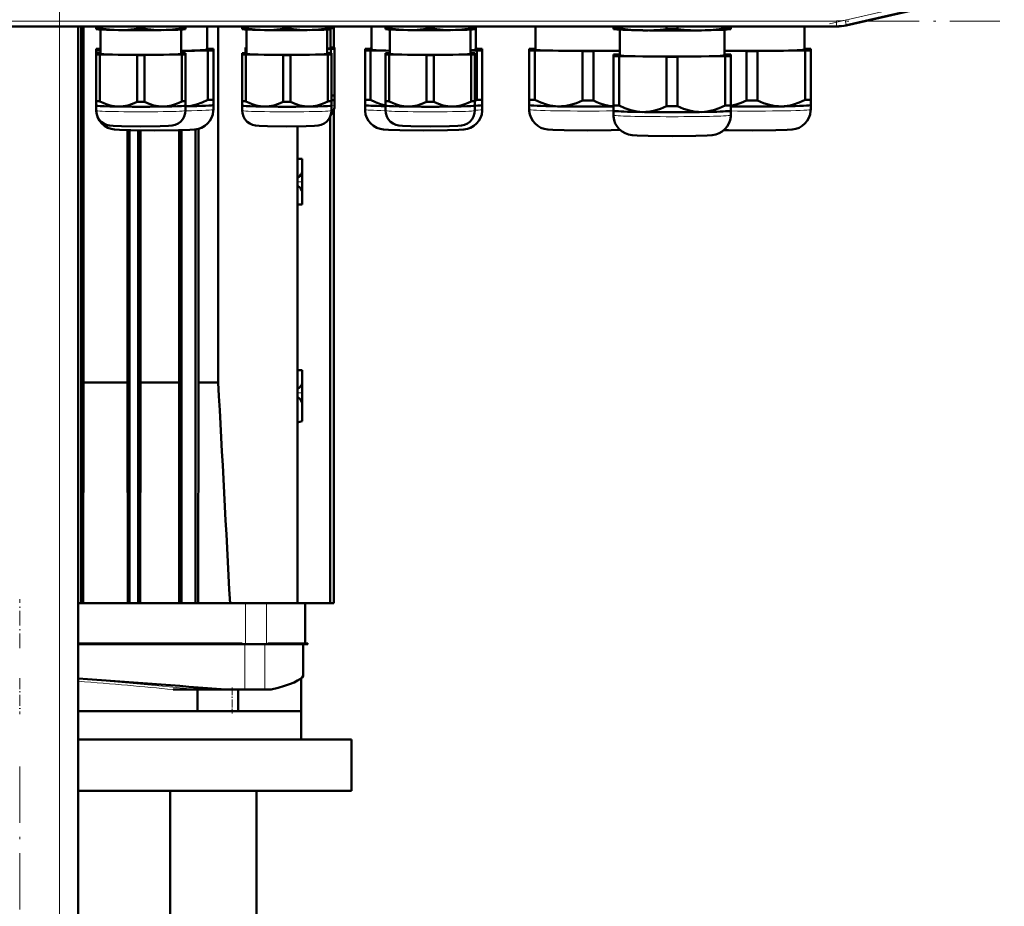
# Model space of a CAD drawing. Extents: x -1438 to 1837, y -1580 to 612.
# Tile 42 of 90: x -1003 to -793, y 120 to 309. Entities that reach past the tile are written whole.
import ezdxf

# ---------------------------------------------------------------- set-up
doc = ezdxf.new("R2010")
doc.units = 0
doc.linetypes.add('DASHDOT', pattern=[18.5, 12, -3, 0.5, -3])

msp = doc.modelspace()

# ---------------------------------------------------------------- linework, layer by layer
at = {"color": 7, "linetype": 'DASHDOT', "lineweight": 18}
for p, q in [((-994.23, -326), (-994.23, 364.9)), ((-830.1, 307.95), (-792.84, 316.55)), ((-1211.46, 308.51), (-793.79, 308.51)), ((-1002.73, 149.72), (-1002.73, 86.84))]:
    msp.add_line(p, q, dxfattribs=at)
at = {"color": 7, "lineweight": 18}
for p, q in [((-826.78, 308.72), (-796.16, 315.79)), ((-826.56, 307.74), (-795.93, 314.81)), ((-826.56, 307.74), (-826.78, 308.72)), ((-1176.66, 308.51), (-828.6, 308.51)), ((-1176.66, 307.51), (-828.6, 307.51)), ((-994.23, -268.42), (-994.23, 307.33)), ((-828.6, 307.51), (-828.6, 308.51)), ((-828.6, 307.51), (-828.6, 307.33)), ((-826.56, 307.74), (-826.51, 307.56)), ((-954.59, 175.78), (-954.59, 184.48)), ((-950.11, 175.78), (-950.11, 184.48)), ((-973.74, 175.78), (-973.75, 175.88)), ((-957.77, 175.78), (-957.78, 175.88)), ((-954.74, 175.78), (-954.74, 166.08)), ((-950.45, 175.78), (-950.45, 166.08)), ((-948.42, 175.78), (-948.45, 175.88)), ((-944.22, 175.78), (-944.25, 175.88)), ((-970.06, 166.08), (-970.04, 166.08)), ((-952.41, 166.08), (-952.4, 166.08))]:
    msp.add_line(p, q, dxfattribs=at)
at = {"color": 7, "lineweight": 50}
for p, q in [((-826.52, 307.56), (-800.94, 313.47)), ((-828.6, 307.33), (-1176.66, 307.33)), ((-990.23, -268.42), (-990.23, 307.33)), ((-989.66, 184.48), (-989.66, 307.33)), ((-989.16, 231.52), (-989.16, 307.33)), ((-986.4, 306.98), (-986.4, 307.33)), ((-986.4, 306.98), (-986.4, 306.8)), ((-986.35, 306.79), (-986.4, 306.8)), ((-985.62, 306.94), (-985.62, 307.33)), ((-985.5, 301.52), (-985.5, 306.71)), ((-977.68, 306.82), (-977.68, 307.33)), ((-976.12, 306.82), (-976.12, 307.33)), ((-968.3, 306.71), (-968.3, 301.52)), ((-968.18, 306.94), (-968.18, 307.33)), ((-967.44, 306.79), (-967.4, 306.8)), ((-967.4, 306.98), (-967.4, 307.33)), ((-967.4, 306.8), (-967.4, 306.98)), ((-962.8, 302.42), (-962.8, 307.33)), ((-960.41, 231.52), (-960.41, 307.33)), ((-955.28, 306.98), (-955.28, 307.33)), ((-955.28, 306.98), (-955.28, 306.8)), ((-955.23, 306.79), (-955.28, 306.8)), ((-954.5, 306.94), (-954.5, 307.33)), ((-954.38, 301.52), (-954.38, 306.71)), ((-946.55, 306.82), (-946.55, 307.33)), ((-945, 306.82), (-945, 307.33)), ((-937.18, 306.71), (-937.18, 301.52)), ((-937.05, 306.94), (-937.05, 307.33)), ((-936.51, 306.76), (-936.51, 302.72)), ((-936.32, 306.79), (-936.28, 306.8)), ((-936.28, 306.98), (-936.28, 307.33)), ((-936.28, 306.8), (-936.28, 306.98)), ((-935.73, 307.33), (-935.73, 302.84)), ((-927.76, 307.33), (-927.76, 302.42)), ((-924.72, 306.98), (-924.72, 307.33)), ((-924.72, 306.98), (-924.72, 306.8)), ((-924.68, 306.79), (-924.72, 306.8)), ((-923.95, 306.94), (-923.95, 307.33)), ((-923.82, 301.52), (-923.82, 306.71)), ((-916, 306.82), (-916, 307.33)), ((-914.45, 306.82), (-914.45, 307.33)), ((-906.62, 306.71), (-906.62, 301.52)), ((-906.5, 306.94), (-906.5, 307.33)), ((-905.77, 306.79), (-905.72, 306.8)), ((-905.72, 306.98), (-905.72, 307.33)), ((-905.72, 306.8), (-905.72, 306.98)), ((-905.46, 302.42), (-905.46, 307.33)), ((-892.76, 307.33), (-892.76, 302.42)), ((-876.16, 307.01), (-876.16, 307.33)), ((-876.16, 307.01), (-876.16, 306.8)), ((-876.1, 306.78), (-876.16, 306.8)), ((-874.97, 306.96), (-874.97, 307.33)), ((-874.81, 306.67), (-874.81, 301.22)), ((-864.84, 306.8), (-864.84, 307.33)), ((-862.47, 306.8), (-862.47, 307.33)), ((-852.51, 301.22), (-852.51, 306.67)), ((-852.34, 306.96), (-852.34, 307.33)), ((-851.22, 306.78), (-851.16, 306.8)), ((-851.16, 307.01), (-851.16, 307.33)), ((-851.16, 306.8), (-851.16, 307.01)), ((-835.46, 302.42), (-835.46, 307.33)), ((-986.45, 302.57), (-986.45, 302.26)), ((-986.45, 302.26), (-986.45, 291.76)), ((-962.64, 302.62), (-962.8, 302.63)), ((-961.45, 302.26), (-961.45, 302.57)), ((-961.45, 302.26), (-961.45, 291.76)), ((-954.61, 302.84), (-954.61, 302.6)), ((-954.61, 302.6), (-954.61, 301.67)), ((-937.18, 302.55), (-936.38, 302.56)), ((-936.38, 302.87), (-936.51, 302.87)), ((-936.38, 302.56), (-936.38, 301.64)), ((-935.61, 302.6), (-935.61, 302.84)), ((-935.61, 302.6), (-935.61, 292.64)), ((-929.11, 302.57), (-929.11, 302.26)), ((-929.11, 302.26), (-929.11, 291.76)), ((-927.76, 302.63), (-927.92, 302.62)), ((-905.29, 302.62), (-905.46, 302.63)), ((-904.11, 302.26), (-904.11, 302.57)), ((-904.11, 302.26), (-904.11, 291.76)), ((-894.11, 302.57), (-894.11, 302.26)), ((-894.11, 302.26), (-894.11, 291.76)), ((-892.76, 302.63), (-892.92, 302.62)), ((-835.29, 302.62), (-835.46, 302.63)), ((-834.11, 302.26), (-834.11, 302.57)), ((-834.11, 302.26), (-834.11, 291.76)), ((-986.4, 301.64), (-986.4, 301.4)), ((-986.4, 301.4), (-986.4, 291.44)), ((-985.5, 301.67), (-985.62, 301.67)), ((-985.62, 301.36), (-977.68, 301.24)), ((-985.62, 301.36), (-985.62, 291.4)), ((-977.68, 301.24), (-977.68, 291.28)), ((-976.12, 301.24), (-968.18, 301.36)), ((-976.12, 301.24), (-976.12, 291.28)), ((-968.3, 302.12), (-962.64, 302.21)), ((-968.18, 301.67), (-968.3, 301.67)), ((-968.18, 301.36), (-968.18, 291.4)), ((-967.4, 301.4), (-967.4, 301.64)), ((-967.4, 301.4), (-967.4, 291.44)), ((-962.64, 302.21), (-962.64, 291.71)), ((-955.28, 301.64), (-955.28, 301.4)), ((-955.28, 301.4), (-955.28, 291.44)), ((-954.38, 301.67), (-954.5, 301.67)), ((-954.5, 301.36), (-946.55, 301.24)), ((-954.5, 301.36), (-954.5, 291.4)), ((-946.55, 301.24), (-946.55, 291.28)), ((-945, 301.24), (-937.05, 301.36)), ((-945, 301.24), (-945, 291.28)), ((-937.05, 301.67), (-937.18, 301.67)), ((-937.05, 301.36), (-937.05, 291.4)), ((-936.28, 301.4), (-936.28, 301.64)), ((-936.28, 301.4), (-936.28, 291.44)), ((-927.92, 302.21), (-923.82, 302.15)), ((-927.92, 302.21), (-927.92, 291.71)), ((-924.72, 301.64), (-924.72, 301.4)), ((-924.72, 301.4), (-924.72, 291.44)), ((-923.82, 301.67), (-923.95, 301.67)), ((-923.95, 301.36), (-916, 301.24)), ((-923.95, 301.36), (-923.95, 291.4)), ((-916, 301.24), (-916, 291.28)), ((-914.45, 301.24), (-906.5, 301.36)), ((-914.45, 301.24), (-914.45, 291.28)), ((-906.62, 302.19), (-905.29, 302.21)), ((-906.5, 301.67), (-906.62, 301.67)), ((-906.5, 301.36), (-906.5, 291.4)), ((-905.72, 301.4), (-905.72, 301.64)), ((-905.72, 301.4), (-905.72, 291.44)), ((-905.29, 302.21), (-905.29, 291.71)), ((-892.92, 302.21), (-882.79, 302.06)), ((-892.92, 302.21), (-892.92, 291.71)), ((-882.79, 302.06), (-882.79, 291.55)), ((-880.42, 302.06), (-874.81, 302.14)), ((-880.42, 302.06), (-880.42, 291.55)), ((-876.16, 301.37), (-876.16, 301.06)), ((-876.16, 301.06), (-876.16, 290.56)), ((-874.81, 301.43), (-874.97, 301.42)), ((-874.97, 301.01), (-864.84, 300.86)), ((-874.97, 301.01), (-874.97, 290.51)), ((-864.84, 300.86), (-864.84, 290.35)), ((-862.47, 300.86), (-852.34, 301.01)), ((-862.47, 300.86), (-862.47, 290.35)), ((-852.51, 302.13), (-847.79, 302.06)), ((-852.34, 301.42), (-852.51, 301.43)), ((-852.34, 301.01), (-852.34, 290.51)), ((-851.16, 301.06), (-851.16, 301.37)), ((-851.16, 301.06), (-851.16, 290.56)), ((-847.79, 302.06), (-847.79, 291.55)), ((-845.42, 302.06), (-835.29, 302.21)), ((-845.42, 302.06), (-845.42, 291.55)), ((-835.29, 302.21), (-835.29, 291.71)), ((-986.45, 291.76), (-986.45, 290.61)), ((-961.45, 290.61), (-961.45, 291.76)), ((-935.61, 291.71), (-935.61, 292.64)), ((-929.11, 291.76), (-929.11, 290.61)), ((-904.11, 290.61), (-904.11, 291.76)), ((-894.11, 291.76), (-894.11, 290.61)), ((-834.11, 290.61), (-834.11, 291.76)), ((-986.45, 290.61), (-986.45, 289.66)), ((-986.45, 290.6), (-986.45, 290.61)), ((-986.4, 291.44), (-986.4, 290.51)), ((-986.4, 289.42), (-986.4, 290.51)), ((-986.4, 290.5), (-986.4, 290.51)), ((-967.4, 290.51), (-967.4, 291.44)), ((-967.4, 290.51), (-967.4, 289.42)), ((-967.4, 290.5), (-967.4, 290.51)), ((-961.46, 290.6), (-961.45, 290.61)), ((-961.45, 289.66), (-961.45, 290.61)), ((-955.28, 291.44), (-955.28, 290.51)), ((-955.28, 289.42), (-955.28, 290.51)), ((-955.27, 290.5), (-955.28, 290.51)), ((-936.28, 290.51), (-936.28, 291.44)), ((-936.28, 290.51), (-936.28, 289.42)), ((-936.28, 290.5), (-936.28, 290.51)), ((-935.73, 289.76), (-935.73, 184.48)), ((-935.61, 291.71), (-935.61, 290.62)), ((-935.61, 291.7), (-935.61, 291.71)), ((-929.11, 290.61), (-929.11, 289.66)), ((-929.1, 290.6), (-929.11, 290.61)), ((-924.72, 291.44), (-924.72, 290.51)), ((-924.72, 289.42), (-924.72, 290.51)), ((-924.72, 290.5), (-924.72, 290.51)), ((-905.73, 290.5), (-905.72, 290.51)), ((-905.72, 290.51), (-905.72, 291.44)), ((-905.72, 290.51), (-905.72, 289.42)), ((-904.11, 289.66), (-904.11, 290.61)), ((-904.11, 290.6), (-904.11, 290.61)), ((-894.11, 290.61), (-894.11, 289.66)), ((-894.1, 290.6), (-894.11, 290.61)), ((-876.16, 290.56), (-876.16, 289.41)), ((-851.16, 289.41), (-851.16, 290.56)), ((-834.11, 289.66), (-834.11, 290.61)), ((-834.11, 290.6), (-834.11, 290.61)), ((-936.56, 184.48), (-936.56, 288.1)), ((-876.16, 289.41), (-876.16, 288.46)), ((-876.15, 289.4), (-876.16, 289.41)), ((-851.16, 288.46), (-851.16, 289.41)), ((-851.16, 289.4), (-851.16, 289.41)), ((-964.62, 231.52), (-964.62, 285.55)), ((-943.48, 286.07), (-943.48, 184.48)), ((-979.77, 231.52), (-979.77, 285.27)), ((-979.29, 184.48), (-979.29, 285.26)), ((-977.49, 184.48), (-977.49, 285.23)), ((-976.95, 231.52), (-976.95, 285.22)), ((-968.77, 231.52), (-968.77, 285.25)), ((-968.23, 285.26), (-968.23, 184.48)), ((-965.23, 285.43), (-965.23, 184.48)), ((-942.48, 279.13), (-943.48, 279.15)), ((-942.48, 279.13), (-942.48, 276.58)), ((-942.48, 276.58), (-942.48, 274.28)), ((-942.48, 274.28), (-942.48, 271.73)), ((-942.48, 271.98), (-942.48, 269.43)), ((-942.48, 269.43), (-943.48, 269.4)), ((-943.48, 234.15), (-942.48, 234.13)), ((-942.48, 234.13), (-942.48, 231.58)), ((-989.23, 184.48), (-989.16, 231.52)), ((-989.16, 231.52), (-979.77, 231.52)), ((-979.71, 184.48), (-979.77, 231.52)), ((-977.02, 184.48), (-976.95, 231.52)), ((-976.95, 231.52), (-968.77, 231.52)), ((-968.7, 184.48), (-968.77, 231.52)), ((-964.71, 184.48), (-964.62, 231.52)), ((-964.62, 231.52), (-960.41, 231.52)), ((-942.48, 231.58), (-942.48, 229.28)), ((-942.48, 229.28), (-942.48, 226.73)), ((-942.48, 226.98), (-942.48, 223.28)), ((-943.48, 223.01), (-942.48, 223.28)), ((-990.23, 184.48), (-989.66, 184.48)), ((-989.66, 184.48), (-989.33, 184.48)), ((-979.54, 184.48), (-989.33, 184.48)), ((-979.29, 184.48), (-979.54, 184.48)), ((-977.49, 184.48), (-979.29, 184.48)), ((-977.49, 184.48), (-977.22, 184.48)), ((-968.39, 184.48), (-977.22, 184.48)), ((-968.23, 184.48), (-968.39, 184.48)), ((-968.23, 184.48), (-965.23, 184.48)), ((-965.23, 184.48), (-965.09, 184.48)), ((-954.59, 184.48), (-965.09, 184.48)), ((-950.11, 184.48), (-954.59, 184.48)), ((-946.89, 184.48), (-950.11, 184.48)), ((-946.89, 184.48), (-943.48, 184.48)), ((-944.17, 184.48), (-946.25, 184.48)), ((-942.53, 184.48), (-943.48, 184.48)), ((-936.56, 184.48), (-943.48, 184.48)), ((-941.91, 175.88), (-941.91, 184.48)), ((-935.73, 184.48), (-936.56, 184.48)), ((-990.23, 175.88), (-983.47, 175.88)), ((-990.23, 175.78), (-982.16, 175.78)), ((-975.16, 175.78), (-990.23, 175.78)), ((-973.11, 175.78), (-990.23, 175.78)), ((-983.47, 175.88), (-978.61, 175.88)), ((-982.16, 175.78), (-973.74, 175.78)), ((-978.61, 175.88), (-973.75, 175.88)), ((-973.75, 175.88), (-957.78, 175.88)), ((-973.74, 175.78), (-957.77, 175.78)), ((-957.78, 175.88), (-955.33, 175.88)), ((-957.77, 175.78), (-955.26, 175.78)), ((-954.74, 175.78), (-956.48, 175.78)), ((-954.59, 175.78), (-955.26, 175.78)), ((-954.74, 175.78), (-950.45, 175.78)), ((-950.11, 175.78), (-954.59, 175.78)), ((-950.45, 175.78), (-942.28, 175.78)), ((-949.88, 175.78), (-950.11, 175.78)), ((-949.88, 175.78), (-949.86, 175.88)), ((-949.88, 175.78), (-948.42, 175.78)), ((-949.86, 175.88), (-948.45, 175.88)), ((-948.45, 175.88), (-944.25, 175.88)), ((-948.42, 175.78), (-944.22, 175.78)), ((-944.25, 175.88), (-943.33, 175.88)), ((-944.22, 175.78), (-942.75, 175.78)), ((-943.33, 175.88), (-942.58, 175.88)), ((-942.75, 175.78), (-941.29, 175.78)), ((-942.58, 175.88), (-941.3, 175.88)), ((-942.28, 175.78), (-942.28, 169.12)), ((-941.3, 175.88), (-941.29, 175.78)), ((-942.73, 168.48), (-942.73, 161.48)), ((-942.29, 169.07), (-942.31, 169.02)), ((-942.31, 169.02), (-942.29, 169.07)), ((-967.1, 166.08), (-970.04, 166.08)), ((-965.69, 166.08), (-967.1, 166.08)), ((-965.27, 166.08), (-965.69, 166.08)), ((-965.07, 166.08), (-965.27, 166.08)), ((-958.8, 166.08), (-965.07, 166.08)), ((-964.86, 166.08), (-964.86, 161.48)), ((-958.8, 166.08), (-954.74, 166.08)), ((-956.18, 166.08), (-956.18, 161.48)), ((-954.74, 166.08), (-950.45, 166.08)), ((-950.45, 166.08), (-949.1, 166.08)), ((-990.23, 161.48), (-942.73, 161.48)), ((-964.86, 161.48), (-990.23, 161.48)), ((-957.48, 161.48), (-964.96, 161.48)), ((-942.73, 161.48), (-956.18, 161.48)), ((-942.73, 155.48), (-942.73, 161.48)), ((-990.23, 155.48), (-931.98, 155.48)), ((-931.98, 144.48), (-931.98, 155.48)), ((-990.23, 144.48), (-931.98, 144.48)), ((-970.66, 92.08), (-970.66, 144.48)), ((-952.23, 85.53), (-952.23, 144.48))]:
    msp.add_line(p, q, dxfattribs=at)
at = {"color": 7, "linetype": 'DASHDOT', "lineweight": 18, "ltscale": 0.118233}
msp.add_line((-943.48, 279.55), (-943.48, 274.82), dxfattribs=at)
at = {"color": 7, "linetype": 'DASHDOT', "lineweight": 18, "ltscale": 0.030028}
for p, q in [((-943.58, 274.28), (-942.38, 274.28)), ((-943.58, 229.28), (-942.38, 229.28))]:
    msp.add_line(p, q, dxfattribs=at)
at = {"color": 7, "linetype": 'DASHDOT', "lineweight": 18, "ltscale": 0.118217}
msp.add_line((-943.48, 273.74), (-943.48, 269.01), dxfattribs=at)
at = {"color": 7, "linetype": 'DASHDOT', "lineweight": 18, "ltscale": 0.118218}
msp.add_line((-943.48, 234.55), (-943.48, 229.82), dxfattribs=at)
at = {"color": 7, "linetype": 'DASHDOT', "lineweight": 18, "ltscale": 0.159972}
msp.add_line((-943.48, 228.87), (-943.48, 222.48), dxfattribs=at)
at = {"color": 7, "linetype": 'DASHDOT', "lineweight": 18, "ltscale": 0.261}
msp.add_line((-1002.73, 174.91), (-1002.73, 185.35), dxfattribs=at)
at = {"color": 7, "linetype": 'DASHDOT', "lineweight": 18, "ltscale": 0.19137}
msp.add_line((-1002.73, 168.49), (-1002.73, 160.84), dxfattribs=at)
at = {"color": 7, "linetype": 'DASHDOT', "lineweight": 18, "ltscale": 0.138015}
msp.add_line((-957.47, 166.54), (-957.47, 161.02), dxfattribs=at)
at = {"color": 7, "lineweight": 50}
for points in [[(-981.65, 306.6), (-983.62, 306.7), (-985.62, 306.94)], [(-977.68, 306.82), (-979.68, 306.64), (-981.65, 306.6)], [(-972.15, 306.6), (-974.12, 306.64), (-976.12, 306.82)], [(-968.18, 306.94), (-970.18, 306.7), (-972.15, 306.6)], [(-950.53, 306.6), (-952.5, 306.7), (-954.5, 306.94)], [(-946.55, 306.82), (-948.56, 306.64), (-950.53, 306.6)], [(-941.03, 306.6), (-943, 306.64), (-945, 306.82)], [(-937.05, 306.94), (-939.06, 306.7), (-941.03, 306.6)], [(-919.97, 306.6), (-921.94, 306.7), (-923.95, 306.94)], [(-916, 306.82), (-918, 306.64), (-919.97, 306.6)], [(-910.47, 306.6), (-912.44, 306.64), (-914.45, 306.82)], [(-906.5, 306.94), (-908.5, 306.7), (-910.47, 306.6)], [(-869.91, 306.53), (-871.16, 306.57), (-872.42, 306.66), (-873.69, 306.79), (-874.97, 306.96)], [(-864.84, 306.8), (-866.21, 306.67), (-867.55, 306.58), (-868.73, 306.53), (-869.91, 306.53)], [(-857.41, 306.53), (-858.59, 306.53), (-859.76, 306.58), (-861.11, 306.67), (-862.47, 306.8)], [(-852.34, 306.96), (-853.63, 306.79), (-854.89, 306.66), (-856.15, 306.57), (-857.41, 306.53)], [(-973.95, 285.21), (-979.03, 285.25), (-981.43, 285.32), (-982.5, 285.4), (-983.26, 285.54), (-983.96, 285.79), (-984.62, 286.17), (-985.21, 286.66), (-985.69, 287.24), (-986.07, 287.9), (-986.32, 288.61), (-986.44, 289.36), (-986.45, 289.66)], [(-981.65, 290.29), (-982.54, 290.36), (-983.43, 290.54), (-984.31, 290.82), (-984.96, 291.09), (-985.62, 291.4)], [(-977.68, 291.28), (-978.66, 290.85), (-979.65, 290.54), (-980.65, 290.35), (-981.65, 290.29)], [(-972.15, 290.29), (-973.15, 290.35), (-974.15, 290.54), (-975.13, 290.85), (-976.12, 291.28)], [(-973.95, 285.21), (-968.88, 285.25), (-966.48, 285.32), (-965.41, 285.4), (-964.64, 285.54), (-963.95, 285.79), (-963.28, 286.17), (-962.7, 286.66), (-962.21, 287.24), (-961.84, 287.9), (-961.59, 288.61), (-961.46, 289.36), (-961.45, 289.66)], [(-968.18, 291.4), (-968.83, 291.09), (-969.49, 290.82), (-970.37, 290.54), (-971.26, 290.36), (-972.15, 290.29)], [(-962.64, 291.71), (-963.82, 291.17), (-965.01, 290.75), (-966.2, 290.47), (-967.4, 290.34)], [(-950.53, 290.29), (-951.42, 290.36), (-952.3, 290.54), (-953.18, 290.82), (-953.84, 291.09), (-954.5, 291.4)], [(-946.55, 291.28), (-947.54, 290.85), (-948.53, 290.54), (-949.52, 290.35), (-950.53, 290.29)], [(-941.03, 290.29), (-942.03, 290.35), (-943.03, 290.54), (-944.01, 290.85), (-945, 291.28)], [(-937.05, 291.4), (-937.71, 291.09), (-938.37, 290.82), (-939.25, 290.54), (-940.14, 290.36), (-941.03, 290.29)], [(-916.61, 285.21), (-921.68, 285.25), (-924.08, 285.32), (-925.16, 285.4), (-925.92, 285.54), (-926.61, 285.79), (-927.28, 286.17), (-927.86, 286.66), (-928.35, 287.24), (-928.72, 287.9), (-928.98, 288.61), (-929.1, 289.36), (-929.11, 289.66)], [(-924.72, 290.54), (-925.79, 290.82), (-926.86, 291.21), (-927.92, 291.71)], [(-919.97, 290.29), (-920.86, 290.36), (-921.75, 290.54), (-922.63, 290.82), (-923.29, 291.09), (-923.95, 291.4)], [(-916, 291.28), (-916.99, 290.85), (-917.97, 290.54), (-918.97, 290.35), (-919.97, 290.29)], [(-916.61, 285.21), (-911.53, 285.25), (-909.13, 285.32), (-908.06, 285.4), (-907.3, 285.54), (-906.6, 285.79), (-905.94, 286.17), (-905.35, 286.66), (-904.87, 287.24), (-904.49, 287.9), (-904.24, 288.61), (-904.12, 289.36), (-904.11, 289.66)], [(-910.47, 290.29), (-911.48, 290.35), (-912.47, 290.54), (-913.46, 290.85), (-914.45, 291.28)], [(-906.5, 291.4), (-907.16, 291.09), (-907.82, 290.82), (-908.69, 290.54), (-909.58, 290.36), (-910.47, 290.29)], [(-881.61, 285.21), (-886.68, 285.25), (-889.08, 285.32), (-890.16, 285.4), (-890.92, 285.54), (-891.61, 285.79), (-892.28, 286.17), (-892.86, 286.66), (-893.35, 287.24), (-893.72, 287.9), (-893.98, 288.61), (-894.1, 289.36), (-894.11, 289.66)], [(-887.86, 290.33), (-888.48, 290.36), (-889.1, 290.43), (-889.75, 290.55), (-890.4, 290.71), (-891.66, 291.14), (-892.92, 291.71)], [(-882.79, 291.55), (-884.05, 291.02), (-885.31, 290.63), (-885.96, 290.49), (-886.61, 290.39), (-887.23, 290.34), (-887.86, 290.33)], [(-876.16, 290.35), (-877.11, 290.47), (-878.06, 290.67), (-879.01, 290.96), (-879.71, 291.24), (-880.42, 291.55)], [(-869.91, 289.13), (-870.53, 289.16), (-871.15, 289.23), (-871.8, 289.35), (-872.45, 289.51), (-873.71, 289.94), (-874.97, 290.51)], [(-864.84, 290.35), (-866.1, 289.82), (-867.36, 289.43), (-868.01, 289.29), (-868.66, 289.19), (-869.28, 289.14), (-869.91, 289.13)], [(-857.41, 289.13), (-858.03, 289.14), (-858.65, 289.19), (-859.3, 289.29), (-859.95, 289.43), (-861.21, 289.82), (-862.47, 290.35)], [(-852.34, 290.51), (-853.6, 289.94), (-854.86, 289.51), (-855.51, 289.35), (-856.16, 289.23), (-856.78, 289.16), (-857.41, 289.13)], [(-847.79, 291.55), (-848.91, 291.07), (-850.03, 290.71), (-851.16, 290.46)], [(-846.61, 285.21), (-841.53, 285.25), (-839.13, 285.32), (-838.06, 285.4), (-837.3, 285.54), (-836.6, 285.79), (-835.94, 286.17), (-835.35, 286.66), (-834.87, 287.24), (-834.49, 287.9), (-834.24, 288.61), (-834.12, 289.36), (-834.11, 289.66)], [(-840.36, 290.33), (-840.98, 290.34), (-841.6, 290.39), (-842.26, 290.49), (-842.9, 290.63), (-844.16, 291.02), (-845.42, 291.55)], [(-835.29, 291.71), (-836.55, 291.14), (-837.81, 290.71), (-838.46, 290.55), (-839.12, 290.43), (-839.74, 290.36), (-840.36, 290.33)], [(-976.9, 286.06), (-981.03, 286.09), (-982.82, 286.16), (-983.59, 286.23), (-984.2, 286.37), (-984.82, 286.66), (-985.38, 287.07), (-985.83, 287.59), (-986.16, 288.19), (-986.35, 288.85), (-986.4, 289.42)], [(-976.9, 286.06), (-972.77, 286.09), (-970.98, 286.16), (-970.2, 286.23), (-969.6, 286.37), (-968.98, 286.66), (-968.42, 287.07), (-967.97, 287.59), (-967.64, 288.19), (-967.45, 288.85), (-967.4, 289.42)], [(-945.78, 286.06), (-949.91, 286.1), (-951.7, 286.16), (-952.47, 286.23), (-953.08, 286.37), (-953.7, 286.66), (-954.26, 287.07), (-954.71, 287.59), (-955.03, 288.19), (-955.23, 288.85), (-955.28, 289.42)], [(-945.78, 286.06), (-941.65, 286.1), (-939.86, 286.16), (-939.08, 286.23), (-938.48, 286.37), (-937.85, 286.66), (-937.3, 287.07), (-936.85, 287.59), (-936.52, 288.19), (-936.33, 288.85), (-936.28, 289.42)], [(-915.22, 286.06), (-919.35, 286.09), (-921.14, 286.16), (-921.92, 286.23), (-922.52, 286.37), (-923.15, 286.66), (-923.7, 287.07), (-924.15, 287.59), (-924.48, 288.19), (-924.67, 288.85), (-924.72, 289.42)], [(-915.22, 286.06), (-911.09, 286.09), (-909.3, 286.16), (-908.53, 286.23), (-907.92, 286.37), (-907.3, 286.66), (-906.74, 287.07), (-906.29, 287.59), (-905.97, 288.19), (-905.77, 288.85), (-905.72, 289.42)], [(-863.66, 284.01), (-868.73, 284.05), (-871.13, 284.12), (-872.2, 284.2), (-872.97, 284.34), (-873.66, 284.59), (-874.33, 284.97), (-874.91, 285.46), (-875.4, 286.04), (-875.77, 286.7), (-876.02, 287.41), (-876.15, 288.16), (-876.16, 288.46)], [(-863.66, 284.01), (-858.58, 284.05), (-856.18, 284.12), (-855.11, 284.2), (-854.35, 284.34), (-853.65, 284.59), (-852.99, 284.97), (-852.4, 285.46), (-851.92, 286.04), (-851.54, 286.7), (-851.29, 287.41), (-851.17, 288.16), (-851.16, 288.46)], [(-881.61, 285.21), (-876.61, 285.25), (-874.74, 285.3)], [(-846.61, 285.21), (-851.6, 285.25), (-852.6, 285.27)], [(-943.48, 275.21), (-943.28, 275.27), (-943.17, 275.35)], [(-943.17, 275.35), (-943.02, 275.49), (-942.77, 275.82)], [(-942.77, 275.82), (-942.62, 276.1), (-942.51, 276.37), (-942.48, 276.58)], [(-943.17, 273.2), (-943.34, 273.31), (-943.48, 273.34)], [(-942.77, 272.74), (-943.02, 273.06), (-943.17, 273.2)], [(-942.48, 271.98), (-942.52, 272.22), (-942.59, 272.41), (-942.77, 272.74)], [(-942.77, 230.82), (-942.62, 231.1), (-942.51, 231.37), (-942.48, 231.58)], [(-943.48, 230.21), (-943.28, 230.27), (-943.17, 230.35)], [(-943.17, 230.35), (-943.02, 230.49), (-942.77, 230.82)], [(-943.17, 228.2), (-943.34, 228.31), (-943.48, 228.34)], [(-942.77, 227.74), (-943.02, 228.06), (-943.17, 228.2)], [(-942.48, 226.98), (-942.52, 227.22), (-942.59, 227.41), (-942.77, 227.74)]]:
    msp.add_lwpolyline(points, dxfattribs=at)
at = {"color": 7, "lineweight": 18}
for centre, radius, start, end in [((-828.6, 316.58), 8.06, 270.0004, 282.9994), ((-828.6, 316.58), 9.06, 270.0004, 282.9992), ((-967.59, 376.07), 200.82, 265.4632, 265.8394), ((-944.01, 178.05), 2.6, 298.9427, 303.2079)]:
    msp.add_arc(centre, radius, start, end, dxfattribs=at)
at = {"color": 7, "lineweight": 50}
for centre, radius, start, end in [((-828.6, 316.58), 9.25, 270.0004, 282.9992), ((-828.6, 316.58), 9.25, 270.0004, 282.9993), ((-938.81, 290.62), 3.21, 318.4645, 359.9956), ((-912.94, 306.87), 16.98, 295.1665, 296.77), ((-32470.32, -1478.23), 31556.26, 3.02032, 3.105859), ((-956.7, 174.83), 1.73, 33.4459, 37.5238), ((-1138.85, -2047.73), 2221.12, 85.35019, 86.16321), ((-934.36, 166.4), 8.37, 161.0383, 161.3762)]:
    msp.add_arc(centre, radius, start, end, dxfattribs=at)
for centre, major_axis, ratio, start_param, end_param in [((-976.9, 307.1), (-10.55, 0), 0.026177, 0.449938, 0.597259), ((-976.9, 306.81), (9.5, 0), 0.026177, 3.239479, 4.18879), ((-976.9, 306.81), (9.5, 0), 0.026177, 4.18879, 6.185299), ((-976.9, 307.1), (-10.55, 0), 0.026177, 1.497136, 1.644457), ((-976.9, 307.1), (-10.55, 0), 0.026177, 2.544333, 2.691654), ((-945.78, 307.1), (-10.55, 0), 0.026177, 0.449938, 0.597259), ((-945.78, 306.81), (9.5, 0), 0.026177, 3.239479, 4.18879), ((-945.78, 306.81), (9.5, 0), 0.026177, 4.18879, 6.185299), ((-945.78, 307.1), (-10.55, 0), 0.026177, 1.497136, 1.644457), ((-945.78, 307.1), (-10.55, 0), 0.026177, 2.544333, 2.691654), ((-915.22, 307.1), (-10.55, 0), 0.026177, 0.449938, 0.597259), ((-915.22, 306.81), (9.5, 0), 0.026177, 3.239479, 4.18879), ((-915.22, 306.81), (9.5, 0), 0.026177, 4.18879, 6.185299), ((-915.22, 307.1), (-10.55, 0), 0.026177, 1.497136, 1.644457), ((-915.22, 307.1), (-10.55, 0), 0.026177, 2.544333, 2.691654), ((-863.66, 307.16), (-13.8, 0), 0.026177, 0.437539, 0.609658), ((-863.66, 306.82), (12.5, 0), 0.026177, 3.239482, 4.18879), ((-863.66, 306.82), (12.5, 0), 0.026177, 4.18879, 6.185296), ((-863.66, 307.16), (-13.8, 0), 0.026177, 1.484737, 1.656856), ((-863.66, 307.16), (-13.8, 0), 0.026177, 2.531934, 2.704054), ((-973.95, 302.42), (13.8, 0), 0.026177, 2.561928, 2.704054), ((-973.95, 302.42), (13.8, 0), 0.026177, 3.579132, 3.721257), ((-973.95, 302.42), (11.15, 0), 0.026177, 5.244215, 6.283185), ((-973.95, 302.42), (13.8, 0), 0.026177, 0.437539, 0.609658), ((-973.95, 302.42), (13.8, 0), 0.026177, 5.673527, 5.845646), ((-945.11, 302.72), (10.55, 0), 0.026177, 2.64382, 2.691654), ((-945.11, 302.72), (10.55, 0), 0.026177, 3.591531, 3.639365), ((-945.11, 302.72), (8.6, 0), 0.026177, 5.885916, 6.283185), ((-945.11, 302.72), (10.55, 0), 0.026177, 0.449938, 0.597259), ((-945.11, 302.72), (10.55, 0), 0.026177, 5.685926, 5.833247), ((-916.61, 302.42), (13.8, 0), 0.026177, 2.531934, 2.704054), ((-916.61, 302.42), (13.8, 0), 0.026177, 3.579132, 3.751251), ((-916.61, 302.42), (11.15, 0), 0.026177, 3.141593, 4.008814), ((-916.61, 302.42), (11.15, 0), 0.026177, 5.822266, 6.283185), ((-916.61, 302.42), (13.8, 0), 0.026177, 0.437539, 0.609658), ((-916.61, 302.42), (13.8, 0), 0.026177, 5.673527, 5.845646), ((-881.61, 302.42), (13.8, 0), 0.026177, 2.531934, 2.704054), ((-881.61, 302.42), (13.8, 0), 0.026177, 3.579132, 3.751251), ((-881.61, 302.42), (11.15, 0), 0.026177, 3.141593, 5.368516), ((-846.61, 302.42), (11.15, 0), 0.026177, 4.155015, 6.283185), ((-846.61, 302.42), (13.8, 0), 0.026177, 0.437539, 0.609658), ((-846.61, 302.42), (13.8, 0), 0.026177, 5.673527, 5.845646), ((-976.9, 301.52), (10.55, 0), 0.026177, 2.544333, 2.691654), ((-976.9, 301.52), (10.55, 0), 0.026177, 3.591531, 3.738852), ((-976.9, 301.52), (8.6, 0), 0.026177, 3.141593, 6.283185), ((-976.9, 301.52), (10.55, 0), 0.026177, 4.638729, 4.786049), ((-976.9, 301.52), (10.55, 0), 0.026177, 0.449938, 0.597259), ((-976.9, 301.52), (10.55, 0), 0.026177, 5.685926, 5.833247), ((-945.78, 301.52), (10.55, 0), 0.026177, 2.544333, 2.691654), ((-945.78, 301.52), (10.55, 0), 0.026177, 3.591531, 3.738852), ((-945.78, 301.52), (8.6, 0), 0.026177, 3.141593, 6.283185), ((-945.78, 301.52), (10.55, 0), 0.026177, 4.638729, 4.786049), ((-945.78, 301.52), (10.55, 0), 0.026177, 0.449938, 0.597259), ((-945.78, 301.52), (10.55, 0), 0.026177, 5.685926, 5.833247), ((-915.22, 301.52), (10.55, 0), 0.026177, 2.544333, 2.691654), ((-915.22, 301.52), (10.55, 0), 0.026177, 3.591531, 3.738852), ((-915.22, 301.52), (8.6, 0), 0.026177, 3.141593, 6.283185), ((-915.22, 301.52), (10.55, 0), 0.026177, 4.638729, 4.786049), ((-915.22, 301.52), (10.55, 0), 0.026177, 0.449938, 0.597259), ((-915.22, 301.52), (10.55, 0), 0.026177, 5.685926, 5.833247), ((-881.61, 302.42), (13.8, 0), 0.026177, 4.626329, 4.798449), ((-863.66, 301.22), (13.8, 0), 0.026177, 2.531934, 2.704054), ((-863.66, 301.22), (13.8, 0), 0.026177, 3.579132, 3.751251), ((-863.66, 301.22), (11.15, 0), 0.026177, 3.141593, 6.283185), ((-863.66, 301.22), (13.8, 0), 0.026177, 4.626329, 4.798449), ((-863.66, 301.22), (13.8, 0), 0.026177, 0.437539, 0.609658), ((-863.66, 301.22), (13.8, 0), 0.026177, 5.673527, 5.845646), ((-846.61, 302.42), (13.8, 0), 0.026177, 4.626329, 4.798449), ((-973.95, 291.91), (-13.8, 0), 0.026177, 0.437539, 0.446729), ((-973.95, 291.91), (-13.8, 0), 0.026177, 2.531934, 2.704054), ((-945.11, 292.76), (-10.55, 0), 0.026177, 2.562554, 2.691654), ((-916.61, 291.91), (-13.8, 0), 0.026177, 0.437539, 0.609658), ((-916.61, 291.91), (-13.8, 0), 0.026177, 2.531934, 2.704054), ((-881.61, 291.91), (-13.8, 0), 0.026177, 0.437539, 0.609658), ((-846.61, 291.91), (-13.8, 0), 0.026177, 2.531934, 2.704054), ((-973.95, 290.61), (12.5, 0), 0.026177, 3.167782, 3.234803), ((-976.9, 291.56), (-10.55, 0), 0.026177, 0.449938, 0.597259), ((-976.9, 290.51), (9.5, 0), 0.026177, 3.167782, 6.256996), ((-976.9, 291.56), (-10.55, 0), 0.026177, 1.497136, 1.644457), ((-976.9, 291.56), (-10.55, 0), 0.026177, 2.544333, 2.691654), ((-973.95, 290.61), (12.5, 0), 0.026177, 5.26433, 6.256996), ((-945.78, 291.56), (-10.55, 0), 0.026177, 0.449938, 0.597259), ((-945.78, 290.51), (9.5, 0), 0.026177, 3.167782, 6.256996), ((-945.78, 291.56), (-10.55, 0), 0.026177, 1.497136, 1.644457), ((-945.78, 291.56), (-10.55, 0), 0.026177, 2.544333, 2.691654), ((-945.11, 291.71), (9.5, 0), 0.026177, 5.905314, 6.256996), ((-916.61, 290.61), (12.5, 0), 0.026177, 3.167782, 4.006016), ((-915.22, 291.56), (-10.55, 0), 0.026177, 0.449938, 0.597259), ((-915.22, 290.51), (9.5, 0), 0.026177, 3.167782, 6.256996), ((-915.22, 291.56), (-10.55, 0), 0.026177, 1.497136, 1.644457), ((-915.22, 291.56), (-10.55, 0), 0.026177, 2.544333, 2.691654), ((-916.61, 290.61), (12.5, 0), 0.026177, 5.769462, 6.256996), ((-881.61, 290.61), (12.5, 0), 0.026177, 3.167782, 5.163725), ((-881.61, 291.91), (-13.8, 0), 0.026177, 1.484737, 1.656856), ((-863.66, 290.71), (-13.8, 0), 0.026177, 0.437539, 0.609658), ((-863.66, 290.71), (-13.8, 0), 0.026177, 1.484737, 1.656856), ((-863.66, 290.71), (-13.8, 0), 0.026177, 2.531934, 2.704054), ((-846.61, 290.61), (12.5, 0), 0.026177, 4.34001, 6.256996), ((-846.61, 291.91), (-13.8, 0), 0.026177, 1.484737, 1.656856), ((-863.66, 289.41), (12.5, 0), 0.026177, 3.167782, 6.256996), ((-1087.51, 160.24), (145.23, 9.01), 0.06157, 5.971746, 6.258123), ((-1087.01, 160.26), (144.73, 8.99), 0.061675, 6.20071, 6.25808)]:
    msp.add_ellipse(centre, major_axis=major_axis, ratio=ratio, start_param=start_param, end_param=end_param, dxfattribs=at)
at = {"color": 7, "lineweight": 18}
for centre, major_axis, ratio, start_param, end_param in [((-973.95, 289.66), (12.5, 0), 0.026177, 3.141593, 3.234813), ((-973.95, 289.66), (12.5, 0), 0.026177, 5.264309, 6.283185), ((-945.11, 290.62), (9.5, 0), 0.026177, 5.905319, 6.283185), ((-916.61, 289.66), (12.5, 0), 0.026177, 3.141593, 4.006019), ((-916.61, 289.66), (12.5, 0), 0.026177, 5.769447, 6.283185), ((-881.61, 289.66), (12.5, 0), 0.026177, 3.141593, 5.163724), ((-846.61, 289.66), (12.5, 0), 0.026177, 4.34001, 6.283185), ((-976.9, 289.42), (9.5, 0), 0.026177, 3.141593, 5.235988), ((-976.9, 289.42), (9.5, 0), 0.026177, 5.235988, 6.283185), ((-945.78, 289.42), (9.5, 0), 0.026177, 3.141593, 5.235988), ((-945.78, 289.42), (9.5, 0), 0.026177, 5.235988, 6.283185), ((-915.22, 289.42), (9.5, 0), 0.026177, 3.141593, 5.235988), ((-915.22, 289.42), (9.5, 0), 0.026177, 5.235988, 6.283185), ((-863.66, 288.46), (12.5, 0), 0.026177, 3.141593, 6.283185), ((-1002.63, 165.48), (60.4, -3.75), 0.061555, 0.903625, 1.367782), ((-1002.67, 164.98), (59.91, -3.76), 0.062072, 0.99918, 1.365476)]:
    msp.add_ellipse(centre, major_axis=major_axis, ratio=ratio, start_param=start_param, end_param=end_param, dxfattribs=at)

doc.saveas('drawing.dxf')
